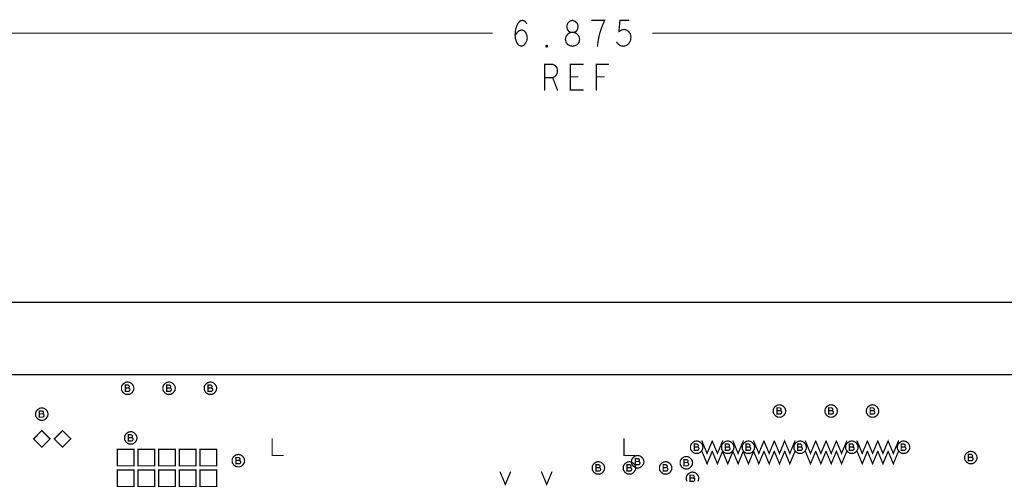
# Model space of a CAD drawing. Extents: x 28 to 61, y 24.9 to 46.
# Tile 53 of 96: x 34.3 to 39, y 33.7 to 35.9. Entities that reach past the tile are written whole.
import ezdxf

# ---------------------------------------------------------------- set-up
doc = ezdxf.new("R2010")
doc.units = 0
doc.layers.add('1', color=2, linetype='CONTINUOUS')

msp = doc.modelspace()

# ---------------------------------------------------------------- linework, layer by layer
at = {"layer": '1', "const_width": 0.006}
for points in [[(36.652, 35.799), (36.663, 35.814), (36.672, 35.822), (36.685, 35.826), (36.695, 35.822), (36.703, 35.814), (36.709, 35.801), (36.711, 35.787), (36.709, 35.774), (36.703, 35.762), (36.694, 35.751), (36.683, 35.747), (36.671, 35.751), (36.66, 35.764), (36.654, 35.782), (36.652, 35.803), (36.655, 35.83), (36.66, 35.845), (36.668, 35.86), (36.678, 35.87), (36.689, 35.872), (36.7, 35.868), (36.708, 35.857)], [(36.93, 35.747), (36.94, 35.749), (36.953, 35.755), (36.961, 35.766), (36.964, 35.78), (36.961, 35.795), (36.951, 35.807), (36.937, 35.814), (36.922, 35.814), (36.912, 35.818), (36.905, 35.828), (36.902, 35.843), (36.906, 35.857), (36.917, 35.868), (36.93, 35.872), (36.942, 35.868), (36.953, 35.857), (36.957, 35.843), (36.954, 35.828), (36.947, 35.818), (36.937, 35.814), (36.922, 35.814), (36.908, 35.807), (36.899, 35.795), (36.895, 35.78), (36.899, 35.766), (36.906, 35.755), (36.919, 35.749), (36.93, 35.747)], [(37.05, 35.747), (37.054, 35.774), (37.058, 35.797), (37.064, 35.818), (37.072, 35.841), (37.085, 35.872), (37.023, 35.872)], [(37.143, 35.766), (37.153, 35.755), (37.164, 35.749), (37.178, 35.747), (37.191, 35.751), (37.202, 35.76), (37.21, 35.774), (37.212, 35.791), (37.209, 35.807), (37.201, 35.818), (37.19, 35.826), (37.179, 35.828), (37.168, 35.826), (37.154, 35.818), (37.159, 35.872), (37.201, 35.872)], [(33.23, 35.81), (36.541, 35.81)], [(37.318, 35.81), (40.105, 35.81)], [(36.806, 35.743), (36.802, 35.745), (36.802, 35.749), (36.806, 35.751), (36.809, 35.749), (36.809, 35.745), (36.806, 35.743)], [(36.795, 35.535), (36.795, 35.66), (36.834, 35.66), (36.846, 35.653), (36.854, 35.645), (36.857, 35.628), (36.854, 35.612), (36.845, 35.601), (36.834, 35.595), (36.795, 35.595)], [(36.981, 35.535), (36.919, 35.535), (36.919, 35.66), (36.981, 35.66)], [(37.045, 35.535), (37.045, 35.66), (37.103, 35.66)], [(36.834, 35.595), (36.857, 35.535)], [(36.956, 35.599), (36.919, 35.599)], [(37.082, 35.599), (37.045, 35.599)], [(33.23, 29.96), (33.821, 29.96), (33.821, 30.285), (34.835, 30.285), (34.835, 29.96), (35.406, 29.96), (35.406, 30.285), (35.478, 30.285), (35.478, 29.96), (37.306, 29.96), (37.306, 30.285), (37.379, 30.285), (37.379, 29.96), (37.951, 29.96), (37.951, 30.285), (40.105, 30.285), (40.105, 34.51), (33.23, 34.51), (33.23, 29.96)], [(40.105, 34.16), (33.23, 34.16)], [(34.675, 34.16), (34.659, 34.16)], [(34.81, 34.095), (34.809, 34.1), (34.808, 34.105), (34.805, 34.11), (34.802, 34.114), (34.799, 34.117), (34.795, 34.12), (34.79, 34.123), (34.785, 34.124), (34.78, 34.125), (34.774, 34.124), (34.769, 34.123), (34.765, 34.12), (34.76, 34.117), (34.757, 34.114), (34.754, 34.11), (34.751, 34.105), (34.75, 34.1), (34.75, 34.095), (34.75, 34.089), (34.751, 34.084), (34.754, 34.08), (34.757, 34.075), (34.76, 34.072), (34.765, 34.069), (34.769, 34.066), (34.774, 34.065), (34.78, 34.065), (34.785, 34.065), (34.79, 34.066), (34.795, 34.069), (34.799, 34.072), (34.802, 34.075), (34.805, 34.08), (34.808, 34.084), (34.809, 34.089), (34.81, 34.095)], [(35.01, 34.095), (35.009, 34.1), (35.008, 34.105), (35.005, 34.11), (35.002, 34.114), (34.999, 34.117), (34.995, 34.12), (34.99, 34.123), (34.985, 34.124), (34.98, 34.125), (34.974, 34.124), (34.969, 34.123), (34.965, 34.12), (34.96, 34.117), (34.957, 34.114), (34.954, 34.11), (34.951, 34.105), (34.95, 34.1), (34.95, 34.095), (34.95, 34.089), (34.951, 34.084), (34.954, 34.08), (34.957, 34.075), (34.96, 34.072), (34.965, 34.069), (34.969, 34.066), (34.974, 34.065), (34.98, 34.065), (34.985, 34.065), (34.99, 34.066), (34.995, 34.069), (34.999, 34.072), (35.002, 34.075), (35.005, 34.08), (35.008, 34.084), (35.009, 34.089), (35.01, 34.095)], [(35.104, 34.16), (35.097, 34.16)], [(35.21, 34.095), (35.209, 34.1), (35.208, 34.105), (35.205, 34.11), (35.202, 34.114), (35.199, 34.117), (35.195, 34.12), (35.19, 34.123), (35.185, 34.124), (35.18, 34.125), (35.174, 34.124), (35.169, 34.123), (35.165, 34.12), (35.16, 34.117), (35.157, 34.114), (35.154, 34.11), (35.151, 34.105), (35.15, 34.1), (35.15, 34.095), (35.15, 34.089), (35.151, 34.084), (35.154, 34.08), (35.157, 34.075), (35.16, 34.072), (35.165, 34.069), (35.169, 34.066), (35.174, 34.065), (35.18, 34.065), (35.185, 34.065), (35.19, 34.066), (35.195, 34.069), (35.199, 34.072), (35.202, 34.075), (35.205, 34.08), (35.208, 34.084), (35.209, 34.089), (35.21, 34.095)], [(34.784, 34.096), (34.786, 34.097), (34.787, 34.1), (34.788, 34.103), (34.787, 34.106), (34.785, 34.108), (34.782, 34.11), (34.768, 34.11), (34.768, 34.08), (34.785, 34.08), (34.788, 34.082), (34.79, 34.085), (34.791, 34.088), (34.79, 34.092), (34.787, 34.095), (34.784, 34.096), (34.768, 34.096)], [(34.984, 34.096), (34.986, 34.097), (34.987, 34.1), (34.988, 34.103), (34.987, 34.106), (34.985, 34.108), (34.982, 34.11), (34.968, 34.11), (34.968, 34.08), (34.985, 34.08), (34.988, 34.082), (34.99, 34.085), (34.991, 34.088), (34.99, 34.092), (34.987, 34.095), (34.984, 34.096), (34.968, 34.096)], [(35.184, 34.096), (35.186, 34.097), (35.187, 34.1), (35.188, 34.103), (35.187, 34.106), (35.185, 34.108), (35.182, 34.11), (35.168, 34.11), (35.168, 34.08), (35.185, 34.08), (35.188, 34.082), (35.19, 34.085), (35.191, 34.088), (35.19, 34.092), (35.187, 34.095), (35.184, 34.096), (35.168, 34.096)], [(34.395, 33.97), (34.394, 33.975), (34.393, 33.98), (34.39, 33.985), (34.387, 33.989), (34.384, 33.992), (34.38, 33.995), (34.375, 33.998), (34.37, 33.999), (34.365, 34), (34.359, 33.999), (34.354, 33.998), (34.35, 33.995), (34.345, 33.992), (34.342, 33.989), (34.339, 33.985), (34.336, 33.98), (34.335, 33.975), (34.335, 33.97), (34.335, 33.964), (34.336, 33.959), (34.339, 33.955), (34.342, 33.95), (34.345, 33.947), (34.35, 33.944), (34.354, 33.941), (34.359, 33.94), (34.365, 33.94), (34.37, 33.94), (34.375, 33.941), (34.38, 33.944), (34.384, 33.947), (34.387, 33.95), (34.39, 33.955), (34.393, 33.959), (34.394, 33.964), (34.395, 33.97)], [(34.369, 33.971), (34.371, 33.972), (34.372, 33.975), (34.373, 33.978), (34.372, 33.981), (34.37, 33.983), (34.367, 33.985), (34.353, 33.985), (34.353, 33.955), (34.37, 33.955), (34.373, 33.957), (34.375, 33.96), (34.376, 33.963), (34.375, 33.967), (34.372, 33.97), (34.369, 33.971), (34.353, 33.971)], [(37.96, 33.985), (37.959, 33.99), (37.958, 33.995), (37.955, 34), (37.952, 34.004), (37.949, 34.007), (37.945, 34.01), (37.94, 34.013), (37.935, 34.014), (37.93, 34.015), (37.924, 34.014), (37.919, 34.013), (37.915, 34.01), (37.91, 34.007), (37.907, 34.004), (37.904, 34), (37.901, 33.995), (37.9, 33.99), (37.9, 33.985), (37.9, 33.979), (37.901, 33.974), (37.904, 33.97), (37.907, 33.965), (37.91, 33.962), (37.915, 33.959), (37.919, 33.956), (37.924, 33.955), (37.93, 33.955), (37.935, 33.955), (37.94, 33.956), (37.945, 33.959), (37.949, 33.962), (37.952, 33.965), (37.955, 33.97), (37.958, 33.974), (37.959, 33.979), (37.96, 33.985)], [(37.934, 33.986), (37.936, 33.987), (37.937, 33.99), (37.938, 33.993), (37.937, 33.996), (37.935, 33.998), (37.932, 34), (37.918, 34), (37.918, 33.97), (37.935, 33.97), (37.938, 33.972), (37.94, 33.975), (37.941, 33.978), (37.94, 33.982), (37.937, 33.985), (37.934, 33.986), (37.918, 33.986)], [(38.21, 33.985), (38.209, 33.99), (38.208, 33.995), (38.205, 34), (38.202, 34.004), (38.199, 34.007), (38.195, 34.01), (38.19, 34.013), (38.185, 34.014), (38.18, 34.015), (38.174, 34.014), (38.169, 34.013), (38.165, 34.01), (38.16, 34.007), (38.157, 34.004), (38.154, 34), (38.151, 33.995), (38.15, 33.99), (38.15, 33.985), (38.15, 33.979), (38.151, 33.974), (38.154, 33.97), (38.157, 33.965), (38.16, 33.962), (38.165, 33.959), (38.169, 33.956), (38.174, 33.955), (38.18, 33.955), (38.185, 33.955), (38.19, 33.956), (38.195, 33.959), (38.199, 33.962), (38.202, 33.965), (38.205, 33.97), (38.208, 33.974), (38.209, 33.979), (38.21, 33.985)], [(38.184, 33.986), (38.186, 33.987), (38.187, 33.99), (38.188, 33.993), (38.187, 33.996), (38.185, 33.998), (38.182, 34), (38.168, 34), (38.168, 33.97), (38.185, 33.97), (38.188, 33.972), (38.19, 33.975), (38.191, 33.978), (38.19, 33.982), (38.187, 33.985), (38.184, 33.986), (38.168, 33.986)], [(38.41, 33.985), (38.409, 33.99), (38.408, 33.995), (38.405, 34), (38.402, 34.004), (38.399, 34.007), (38.395, 34.01), (38.39, 34.013), (38.385, 34.014), (38.38, 34.015), (38.374, 34.014), (38.369, 34.013), (38.365, 34.01), (38.36, 34.007), (38.357, 34.004), (38.354, 34), (38.351, 33.995), (38.35, 33.99), (38.35, 33.985), (38.35, 33.979), (38.351, 33.974), (38.354, 33.97), (38.357, 33.965), (38.36, 33.962), (38.365, 33.959), (38.369, 33.956), (38.374, 33.955), (38.38, 33.955), (38.385, 33.955), (38.39, 33.956), (38.395, 33.959), (38.399, 33.962), (38.402, 33.965), (38.405, 33.97), (38.408, 33.974), (38.409, 33.979), (38.41, 33.985)], [(38.384, 33.986), (38.386, 33.987), (38.387, 33.99), (38.388, 33.993), (38.387, 33.996), (38.385, 33.998), (38.382, 34), (38.368, 34), (38.368, 33.97), (38.385, 33.97), (38.388, 33.972), (38.39, 33.975), (38.391, 33.978), (38.39, 33.982), (38.387, 33.985), (38.384, 33.986), (38.368, 33.986)], [(34.405, 33.85), (34.365, 33.89), (34.325, 33.85), (34.365, 33.81), (34.405, 33.85)], [(34.505, 33.85), (34.465, 33.89), (34.425, 33.85), (34.465, 33.81), (34.505, 33.85)], [(34.825, 33.855), (34.824, 33.86), (34.823, 33.865), (34.82, 33.87), (34.817, 33.874), (34.814, 33.877), (34.81, 33.88), (34.805, 33.883), (34.8, 33.884), (34.795, 33.885), (34.789, 33.884), (34.784, 33.883), (34.78, 33.88), (34.775, 33.877), (34.772, 33.874), (34.769, 33.87), (34.766, 33.865), (34.765, 33.86), (34.765, 33.855), (34.765, 33.849), (34.766, 33.844), (34.769, 33.84), (34.772, 33.835), (34.775, 33.832), (34.78, 33.829), (34.784, 33.826), (34.789, 33.825), (34.795, 33.825), (34.8, 33.825), (34.805, 33.826), (34.81, 33.829), (34.814, 33.832), (34.817, 33.835), (34.82, 33.84), (34.823, 33.844), (34.824, 33.849), (34.825, 33.855)], [(34.799, 33.856), (34.801, 33.857), (34.802, 33.86), (34.803, 33.863), (34.802, 33.866), (34.8, 33.868), (34.797, 33.87), (34.783, 33.87), (34.783, 33.84), (34.8, 33.84), (34.803, 33.842), (34.805, 33.845), (34.806, 33.848), (34.805, 33.852), (34.802, 33.855), (34.799, 33.856), (34.783, 33.856)], [(35.478, 33.85), (35.478, 33.77), (35.531, 33.77)], [(37.178, 33.85), (37.178, 33.77), (37.231, 33.77)], [(37.56, 33.81), (37.559, 33.815), (37.558, 33.82), (37.555, 33.825), (37.552, 33.829), (37.549, 33.832), (37.545, 33.835), (37.54, 33.838), (37.535, 33.839), (37.53, 33.84), (37.524, 33.839), (37.519, 33.838), (37.515, 33.835), (37.51, 33.832), (37.507, 33.829), (37.504, 33.825), (37.501, 33.82), (37.5, 33.815), (37.5, 33.81), (37.5, 33.804), (37.501, 33.799), (37.504, 33.795), (37.507, 33.79), (37.51, 33.787), (37.515, 33.784), (37.519, 33.781), (37.524, 33.78), (37.53, 33.78), (37.535, 33.78), (37.54, 33.781), (37.545, 33.784), (37.549, 33.787), (37.552, 33.79), (37.555, 33.795), (37.558, 33.799), (37.559, 33.804), (37.56, 33.81)], [(37.555, 33.84), (37.58, 33.78), (37.605, 33.84)], [(37.605, 33.84), (37.63, 33.78), (37.655, 33.84)], [(37.71, 33.81), (37.709, 33.815), (37.708, 33.82), (37.705, 33.825), (37.702, 33.829), (37.699, 33.832), (37.695, 33.835), (37.69, 33.838), (37.685, 33.839), (37.68, 33.84), (37.674, 33.839), (37.669, 33.838), (37.665, 33.835), (37.66, 33.832), (37.657, 33.829), (37.654, 33.825), (37.651, 33.82), (37.65, 33.815), (37.65, 33.81), (37.65, 33.804), (37.651, 33.799), (37.654, 33.795), (37.657, 33.79), (37.66, 33.787), (37.665, 33.784), (37.669, 33.781), (37.674, 33.78), (37.68, 33.78), (37.685, 33.78), (37.69, 33.781), (37.695, 33.784), (37.699, 33.787), (37.702, 33.79), (37.705, 33.795), (37.708, 33.799), (37.709, 33.804), (37.71, 33.81)], [(37.705, 33.84), (37.73, 33.78), (37.755, 33.84)], [(37.81, 33.81), (37.809, 33.815), (37.808, 33.82), (37.805, 33.825), (37.802, 33.829), (37.799, 33.832), (37.795, 33.835), (37.79, 33.838), (37.785, 33.839), (37.78, 33.84), (37.774, 33.839), (37.769, 33.838), (37.765, 33.835), (37.76, 33.832), (37.757, 33.829), (37.754, 33.825), (37.751, 33.82), (37.75, 33.815), (37.75, 33.81), (37.75, 33.804), (37.751, 33.799), (37.754, 33.795), (37.757, 33.79), (37.76, 33.787), (37.765, 33.784), (37.769, 33.781), (37.774, 33.78), (37.78, 33.78), (37.785, 33.78), (37.79, 33.781), (37.795, 33.784), (37.799, 33.787), (37.802, 33.79), (37.805, 33.795), (37.808, 33.799), (37.809, 33.804), (37.81, 33.81)], [(37.805, 33.84), (37.83, 33.78), (37.855, 33.84)], [(37.855, 33.84), (37.88, 33.78), (37.905, 33.84)], [(37.905, 33.84), (37.93, 33.78), (37.955, 33.84), (37.98, 33.78), (38.005, 33.84)], [(38.06, 33.81), (38.059, 33.815), (38.058, 33.82), (38.055, 33.825), (38.052, 33.829), (38.049, 33.832), (38.045, 33.835), (38.04, 33.838), (38.035, 33.839), (38.03, 33.84), (38.024, 33.839), (38.019, 33.838), (38.015, 33.835), (38.01, 33.832), (38.007, 33.829), (38.004, 33.825), (38.001, 33.82), (38, 33.815), (38, 33.81), (38, 33.804), (38.001, 33.799), (38.004, 33.795), (38.007, 33.79), (38.01, 33.787), (38.015, 33.784), (38.019, 33.781), (38.024, 33.78), (38.03, 33.78), (38.035, 33.78), (38.04, 33.781), (38.045, 33.784), (38.049, 33.787), (38.052, 33.79), (38.055, 33.795), (38.058, 33.799), (38.059, 33.804), (38.06, 33.81)], [(38.055, 33.84), (38.08, 33.78), (38.105, 33.84)], [(38.105, 33.84), (38.13, 33.78), (38.155, 33.84)], [(38.155, 33.84), (38.18, 33.78), (38.205, 33.84)], [(38.205, 33.84), (38.23, 33.78), (38.255, 33.84)], [(38.31, 33.81), (38.309, 33.815), (38.308, 33.82), (38.305, 33.825), (38.302, 33.829), (38.299, 33.832), (38.295, 33.835), (38.29, 33.838), (38.285, 33.839), (38.28, 33.84), (38.274, 33.839), (38.269, 33.838), (38.265, 33.835), (38.26, 33.832), (38.257, 33.829), (38.254, 33.825), (38.251, 33.82), (38.25, 33.815), (38.25, 33.81), (38.25, 33.804), (38.251, 33.799), (38.254, 33.795), (38.257, 33.79), (38.26, 33.787), (38.265, 33.784), (38.269, 33.781), (38.274, 33.78), (38.28, 33.78), (38.285, 33.78), (38.29, 33.781), (38.295, 33.784), (38.299, 33.787), (38.302, 33.79), (38.305, 33.795), (38.308, 33.799), (38.309, 33.804), (38.31, 33.81)], [(38.305, 33.84), (38.33, 33.78), (38.355, 33.84)], [(38.355, 33.84), (38.38, 33.78), (38.405, 33.84)], [(38.405, 33.84), (38.43, 33.78), (38.455, 33.84), (38.48, 33.78), (38.505, 33.84)], [(38.56, 33.81), (38.559, 33.815), (38.558, 33.82), (38.555, 33.825), (38.552, 33.829), (38.549, 33.832), (38.545, 33.835), (38.54, 33.838), (38.535, 33.839), (38.53, 33.84), (38.524, 33.839), (38.519, 33.838), (38.515, 33.835), (38.51, 33.832), (38.507, 33.829), (38.504, 33.825), (38.501, 33.82), (38.5, 33.815), (38.5, 33.81), (38.5, 33.804), (38.501, 33.799), (38.504, 33.795), (38.507, 33.79), (38.51, 33.787), (38.515, 33.784), (38.519, 33.781), (38.524, 33.78), (38.53, 33.78), (38.535, 33.78), (38.54, 33.781), (38.545, 33.784), (38.549, 33.787), (38.552, 33.79), (38.555, 33.795), (38.558, 33.799), (38.559, 33.804), (38.56, 33.81)], [(34.73, 33.72), (34.81, 33.72), (34.81, 33.8), (34.73, 33.8), (34.73, 33.72)], [(34.83, 33.72), (34.91, 33.72), (34.91, 33.8), (34.83, 33.8), (34.83, 33.72)], [(34.93, 33.72), (35.01, 33.72), (35.01, 33.8), (34.93, 33.8), (34.93, 33.72)], [(35.03, 33.72), (35.11, 33.72), (35.11, 33.8), (35.03, 33.8), (35.03, 33.72)], [(35.13, 33.72), (35.21, 33.72), (35.21, 33.8), (35.13, 33.8), (35.13, 33.72)], [(37.534, 33.811), (37.536, 33.812), (37.537, 33.815), (37.538, 33.818), (37.537, 33.821), (37.535, 33.823), (37.532, 33.825), (37.518, 33.825), (37.518, 33.795), (37.535, 33.795), (37.538, 33.797), (37.54, 33.8), (37.541, 33.803), (37.54, 33.807), (37.537, 33.81), (37.534, 33.811), (37.518, 33.811)], [(37.555, 33.79), (37.58, 33.73), (37.605, 33.79)], [(37.605, 33.79), (37.63, 33.73), (37.655, 33.79)], [(37.655, 33.79), (37.68, 33.73), (37.705, 33.79), (37.73, 33.73), (37.755, 33.79), (37.78, 33.73), (37.805, 33.79), (37.83, 33.73), (37.855, 33.79)], [(37.684, 33.811), (37.686, 33.812), (37.687, 33.815), (37.688, 33.818), (37.687, 33.821), (37.685, 33.823), (37.682, 33.825), (37.668, 33.825), (37.668, 33.795), (37.685, 33.795), (37.688, 33.797), (37.69, 33.8), (37.691, 33.803), (37.69, 33.807), (37.687, 33.81), (37.684, 33.811), (37.668, 33.811)], [(37.784, 33.811), (37.786, 33.812), (37.787, 33.815), (37.788, 33.818), (37.787, 33.821), (37.785, 33.823), (37.782, 33.825), (37.768, 33.825), (37.768, 33.795), (37.785, 33.795), (37.788, 33.797), (37.79, 33.8), (37.791, 33.803), (37.79, 33.807), (37.787, 33.81), (37.784, 33.811), (37.768, 33.811)], [(37.855, 33.79), (37.88, 33.73), (37.905, 33.79)], [(37.905, 33.79), (37.93, 33.73), (37.955, 33.79)], [(37.955, 33.79), (37.98, 33.73), (38.005, 33.79)], [(38.034, 33.811), (38.036, 33.812), (38.037, 33.815), (38.038, 33.818), (38.037, 33.821), (38.035, 33.823), (38.032, 33.825), (38.018, 33.825), (38.018, 33.795), (38.035, 33.795), (38.038, 33.797), (38.04, 33.8), (38.041, 33.803), (38.04, 33.807), (38.037, 33.81), (38.034, 33.811), (38.018, 33.811)], [(38.055, 33.79), (38.08, 33.73), (38.105, 33.79)], [(38.105, 33.79), (38.13, 33.73), (38.155, 33.79)], [(38.155, 33.79), (38.18, 33.73), (38.205, 33.79), (38.23, 33.73), (38.255, 33.79)], [(38.284, 33.811), (38.286, 33.812), (38.287, 33.815), (38.288, 33.818), (38.287, 33.821), (38.285, 33.823), (38.282, 33.825), (38.268, 33.825), (38.268, 33.795), (38.285, 33.795), (38.288, 33.797), (38.29, 33.8), (38.291, 33.803), (38.29, 33.807), (38.287, 33.81), (38.284, 33.811), (38.268, 33.811)], [(38.305, 33.79), (38.33, 33.73), (38.355, 33.79)], [(38.355, 33.79), (38.38, 33.73), (38.405, 33.79)], [(38.405, 33.79), (38.43, 33.73), (38.455, 33.79)], [(38.455, 33.79), (38.48, 33.73), (38.505, 33.79)], [(38.534, 33.811), (38.536, 33.812), (38.537, 33.815), (38.538, 33.818), (38.537, 33.821), (38.535, 33.823), (38.532, 33.825), (38.518, 33.825), (38.518, 33.795), (38.535, 33.795), (38.538, 33.797), (38.54, 33.8), (38.541, 33.803), (38.54, 33.807), (38.537, 33.81), (38.534, 33.811), (38.518, 33.811)], [(38.885, 33.76), (38.884, 33.765), (38.883, 33.77), (38.88, 33.775), (38.877, 33.779), (38.874, 33.782), (38.87, 33.785), (38.865, 33.788), (38.86, 33.789), (38.855, 33.79), (38.849, 33.789), (38.844, 33.788), (38.84, 33.785), (38.835, 33.782), (38.832, 33.779), (38.829, 33.775), (38.826, 33.77), (38.825, 33.765), (38.825, 33.76), (38.825, 33.754), (38.826, 33.749), (38.829, 33.745), (38.832, 33.74), (38.835, 33.737), (38.84, 33.734), (38.844, 33.731), (38.849, 33.73), (38.855, 33.73), (38.86, 33.73), (38.865, 33.731), (38.87, 33.734), (38.874, 33.737), (38.877, 33.74), (38.88, 33.745), (38.883, 33.749), (38.884, 33.754), (38.885, 33.76)], [(35.345, 33.745), (35.344, 33.75), (35.343, 33.755), (35.34, 33.76), (35.337, 33.764), (35.334, 33.767), (35.33, 33.77), (35.325, 33.773), (35.32, 33.774), (35.315, 33.775), (35.309, 33.774), (35.304, 33.773), (35.3, 33.77), (35.295, 33.767), (35.292, 33.764), (35.289, 33.76), (35.286, 33.755), (35.285, 33.75), (35.285, 33.745), (35.285, 33.739), (35.286, 33.734), (35.289, 33.73), (35.292, 33.725), (35.295, 33.722), (35.3, 33.719), (35.304, 33.716), (35.309, 33.715), (35.315, 33.715), (35.32, 33.715), (35.325, 33.716), (35.33, 33.719), (35.334, 33.722), (35.337, 33.725), (35.34, 33.73), (35.343, 33.734), (35.344, 33.739), (35.345, 33.745)], [(35.319, 33.746), (35.321, 33.747), (35.322, 33.75), (35.323, 33.753), (35.322, 33.756), (35.32, 33.758), (35.317, 33.76), (35.303, 33.76), (35.303, 33.73), (35.32, 33.73), (35.323, 33.732), (35.325, 33.735), (35.326, 33.738), (35.325, 33.742), (35.322, 33.745), (35.319, 33.746), (35.303, 33.746)], [(37.085, 33.71), (37.084, 33.715), (37.083, 33.72), (37.08, 33.725), (37.077, 33.729), (37.074, 33.732), (37.07, 33.735), (37.065, 33.738), (37.06, 33.739), (37.055, 33.74), (37.049, 33.739), (37.044, 33.738), (37.04, 33.735), (37.035, 33.732), (37.032, 33.729), (37.029, 33.725), (37.026, 33.72), (37.025, 33.715), (37.025, 33.71), (37.025, 33.704), (37.026, 33.699), (37.029, 33.695), (37.032, 33.69), (37.035, 33.687), (37.04, 33.684), (37.044, 33.681), (37.049, 33.68), (37.055, 33.68), (37.06, 33.68), (37.065, 33.681), (37.07, 33.684), (37.074, 33.687), (37.077, 33.69), (37.08, 33.695), (37.083, 33.699), (37.084, 33.704), (37.085, 33.71)], [(37.235, 33.71), (37.234, 33.715), (37.233, 33.72), (37.23, 33.725), (37.227, 33.729), (37.224, 33.732), (37.22, 33.735), (37.215, 33.738), (37.21, 33.739), (37.205, 33.74), (37.199, 33.739), (37.194, 33.738), (37.19, 33.735), (37.185, 33.732), (37.182, 33.729), (37.179, 33.725), (37.176, 33.72), (37.175, 33.715), (37.175, 33.71), (37.175, 33.704), (37.176, 33.699), (37.179, 33.695), (37.182, 33.69), (37.185, 33.687), (37.19, 33.684), (37.194, 33.681), (37.199, 33.68), (37.205, 33.68), (37.21, 33.68), (37.215, 33.681), (37.22, 33.684), (37.224, 33.687), (37.227, 33.69), (37.23, 33.695), (37.233, 33.699), (37.234, 33.704), (37.235, 33.71)], [(37.275, 33.74), (37.274, 33.745), (37.273, 33.75), (37.27, 33.755), (37.267, 33.759), (37.264, 33.762), (37.26, 33.765), (37.255, 33.768), (37.25, 33.769), (37.245, 33.77), (37.239, 33.769), (37.234, 33.768), (37.23, 33.765), (37.225, 33.762), (37.222, 33.759), (37.219, 33.755), (37.216, 33.75), (37.215, 33.745), (37.215, 33.74), (37.215, 33.734), (37.216, 33.729), (37.219, 33.725), (37.222, 33.72), (37.225, 33.717), (37.23, 33.714), (37.234, 33.711), (37.239, 33.71), (37.245, 33.71), (37.25, 33.71), (37.255, 33.711), (37.26, 33.714), (37.264, 33.717), (37.267, 33.72), (37.27, 33.725), (37.273, 33.729), (37.274, 33.734), (37.275, 33.74)], [(37.249, 33.741), (37.251, 33.742), (37.252, 33.745), (37.253, 33.748), (37.252, 33.751), (37.25, 33.753), (37.247, 33.755), (37.233, 33.755), (37.233, 33.725), (37.25, 33.725), (37.253, 33.727), (37.255, 33.73), (37.256, 33.733), (37.255, 33.737), (37.252, 33.74), (37.249, 33.741), (37.233, 33.741)], [(37.41, 33.71), (37.409, 33.715), (37.408, 33.72), (37.405, 33.725), (37.402, 33.729), (37.399, 33.732), (37.395, 33.735), (37.39, 33.738), (37.385, 33.739), (37.38, 33.74), (37.374, 33.739), (37.369, 33.738), (37.365, 33.735), (37.36, 33.732), (37.357, 33.729), (37.354, 33.725), (37.351, 33.72), (37.35, 33.715), (37.35, 33.71), (37.35, 33.704), (37.351, 33.699), (37.354, 33.695), (37.357, 33.69), (37.36, 33.687), (37.365, 33.684), (37.369, 33.681), (37.374, 33.68), (37.38, 33.68), (37.385, 33.68), (37.39, 33.681), (37.395, 33.684), (37.399, 33.687), (37.402, 33.69), (37.405, 33.695), (37.408, 33.699), (37.409, 33.704), (37.41, 33.71)], [(37.51, 33.735), (37.509, 33.74), (37.508, 33.745), (37.505, 33.75), (37.502, 33.754), (37.499, 33.757), (37.495, 33.76), (37.49, 33.763), (37.485, 33.764), (37.48, 33.765), (37.474, 33.764), (37.469, 33.763), (37.465, 33.76), (37.46, 33.757), (37.457, 33.754), (37.454, 33.75), (37.451, 33.745), (37.45, 33.74), (37.45, 33.735), (37.45, 33.729), (37.451, 33.724), (37.454, 33.72), (37.457, 33.715), (37.46, 33.712), (37.465, 33.709), (37.469, 33.706), (37.474, 33.705), (37.48, 33.705), (37.485, 33.705), (37.49, 33.706), (37.495, 33.709), (37.499, 33.712), (37.502, 33.715), (37.505, 33.72), (37.508, 33.724), (37.509, 33.729), (37.51, 33.735)], [(37.484, 33.736), (37.486, 33.737), (37.487, 33.74), (37.488, 33.743), (37.487, 33.746), (37.485, 33.748), (37.482, 33.75), (37.468, 33.75), (37.468, 33.72), (37.485, 33.72), (37.488, 33.722), (37.49, 33.725), (37.491, 33.728), (37.49, 33.732), (37.487, 33.735), (37.484, 33.736), (37.468, 33.736)], [(38.859, 33.761), (38.861, 33.762), (38.862, 33.765), (38.863, 33.768), (38.862, 33.771), (38.86, 33.773), (38.857, 33.775), (38.843, 33.775), (38.843, 33.745), (38.86, 33.745), (38.863, 33.747), (38.865, 33.75), (38.866, 33.753), (38.865, 33.757), (38.862, 33.76), (38.859, 33.761), (38.843, 33.761)], [(34.73, 33.62), (34.81, 33.62), (34.81, 33.7), (34.73, 33.7), (34.73, 33.62)], [(34.83, 33.62), (34.91, 33.62), (34.91, 33.7), (34.83, 33.7), (34.83, 33.62)], [(34.93, 33.62), (35.01, 33.62), (35.01, 33.7), (34.93, 33.7), (34.93, 33.62)], [(35.03, 33.62), (35.11, 33.62), (35.11, 33.7), (35.03, 33.7), (35.03, 33.62)], [(35.13, 33.62), (35.21, 33.62), (35.21, 33.7), (35.13, 33.7), (35.13, 33.62)], [(36.58, 33.69), (36.605, 33.63), (36.63, 33.69)], [(36.78, 33.69), (36.805, 33.63), (36.83, 33.69)], [(37.059, 33.711), (37.061, 33.712), (37.062, 33.715), (37.063, 33.718), (37.062, 33.721), (37.06, 33.723), (37.057, 33.725), (37.043, 33.725), (37.043, 33.695), (37.06, 33.695), (37.063, 33.697), (37.065, 33.7), (37.066, 33.703), (37.065, 33.707), (37.062, 33.71), (37.059, 33.711), (37.043, 33.711)], [(37.209, 33.711), (37.211, 33.712), (37.212, 33.715), (37.213, 33.718), (37.212, 33.721), (37.21, 33.723), (37.207, 33.725), (37.193, 33.725), (37.193, 33.695), (37.21, 33.695), (37.213, 33.697), (37.215, 33.7), (37.216, 33.703), (37.215, 33.707), (37.212, 33.71), (37.209, 33.711), (37.193, 33.711)], [(37.384, 33.711), (37.386, 33.712), (37.387, 33.715), (37.388, 33.718), (37.387, 33.721), (37.385, 33.723), (37.382, 33.725), (37.368, 33.725), (37.368, 33.695), (37.385, 33.695), (37.388, 33.697), (37.39, 33.7), (37.391, 33.703), (37.39, 33.707), (37.387, 33.71), (37.384, 33.711), (37.368, 33.711)], [(37.54, 33.66), (37.539, 33.665), (37.538, 33.67), (37.535, 33.675), (37.532, 33.679), (37.529, 33.682), (37.525, 33.685), (37.52, 33.688), (37.515, 33.689), (37.51, 33.69), (37.504, 33.689), (37.499, 33.688), (37.495, 33.685), (37.49, 33.682), (37.487, 33.679), (37.484, 33.675), (37.481, 33.67), (37.48, 33.665), (37.48, 33.66), (37.48, 33.654), (37.481, 33.649), (37.484, 33.645)], [(37.514, 33.661), (37.516, 33.662), (37.517, 33.665), (37.518, 33.668), (37.517, 33.671), (37.515, 33.673), (37.512, 33.675), (37.498, 33.675), (37.498, 33.645), (37.515, 33.645), (37.518, 33.647), (37.52, 33.65), (37.521, 33.653), (37.52, 33.657), (37.517, 33.66), (37.514, 33.661), (37.498, 33.661)], [(37.535, 33.645), (37.538, 33.649), (37.539, 33.654), (37.54, 33.66)]]:
    msp.add_lwpolyline(points, dxfattribs=at)
at = {"layer": '1', "const_width": 0.003}
for points in [[(36.7095, 35.857, 1), (36.7065, 35.857, 1)], [(37.0245, 35.872, 1), (37.0215, 35.872, 1)], [(37.2025, 35.872, 1), (37.1995, 35.872, 1)], [(36.5425, 35.81, 1), (36.5395, 35.81, 1)], [(36.6535, 35.799, 1), (36.6505, 35.799, 1)], [(37.3195, 35.81, 1), (37.3165, 35.81, 1)], [(36.8075, 35.743, 1), (36.8045, 35.743, 1)], [(36.8075, 35.743, 1), (36.8045, 35.743, 1)], [(36.9315, 35.747, 1), (36.9285, 35.747, 1)], [(36.9315, 35.747, 1), (36.9285, 35.747, 1)], [(37.0515, 35.747, 1), (37.0485, 35.747, 1)], [(37.1445, 35.766, 1), (37.1415, 35.766, 1)], [(36.9825, 35.66, 1), (36.9795, 35.66, 1)], [(37.1045, 35.66, 1), (37.1015, 35.66, 1)], [(36.7965, 35.595, 1), (36.7935, 35.595, 1)], [(36.8355, 35.595, 1), (36.8325, 35.595, 1)], [(36.9205, 35.599, 1), (36.9175, 35.599, 1)], [(36.9575, 35.599, 1), (36.9545, 35.599, 1)], [(37.0465, 35.599, 1), (37.0435, 35.599, 1)], [(37.0835, 35.599, 1), (37.0805, 35.599, 1)], [(36.7965, 35.535, 1), (36.7935, 35.535, 1)], [(36.8585, 35.535, 1), (36.8555, 35.535, 1)], [(36.9825, 35.535, 1), (36.9795, 35.535, 1)], [(37.0465, 35.535, 1), (37.0435, 35.535, 1)], [(34.6605, 34.16, 1), (34.6575, 34.16, 1)], [(34.6765, 34.16, 1), (34.6735, 34.16, 1)], [(35.0985, 34.16, 1), (35.0955, 34.16, 1)], [(35.1055, 34.16, 1), (35.1025, 34.16, 1)], [(34.7695, 34.096, 1), (34.7665, 34.096, 1)], [(34.7855, 34.096, 1), (34.7825, 34.096, 1)], [(34.8115, 34.095, 1), (34.8085, 34.095, 1)], [(34.8115, 34.095, 1), (34.8085, 34.095, 1)], [(34.9695, 34.096, 1), (34.9665, 34.096, 1)], [(34.9855, 34.096, 1), (34.9825, 34.096, 1)], [(35.0115, 34.095, 1), (35.0085, 34.095, 1)], [(35.0115, 34.095, 1), (35.0085, 34.095, 1)], [(35.1695, 34.096, 1), (35.1665, 34.096, 1)], [(35.1855, 34.096, 1), (35.1825, 34.096, 1)], [(35.2115, 34.095, 1), (35.2085, 34.095, 1)], [(35.2115, 34.095, 1), (35.2085, 34.095, 1)], [(37.9195, 33.986, 1), (37.9165, 33.986, 1)], [(37.9355, 33.986, 1), (37.9325, 33.986, 1)], [(37.9615, 33.985, 1), (37.9585, 33.985, 1)], [(37.9615, 33.985, 1), (37.9585, 33.985, 1)], [(38.1695, 33.986, 1), (38.1665, 33.986, 1)], [(38.1855, 33.986, 1), (38.1825, 33.986, 1)], [(38.2115, 33.985, 1), (38.2085, 33.985, 1)], [(38.2115, 33.985, 1), (38.2085, 33.985, 1)], [(38.3695, 33.986, 1), (38.3665, 33.986, 1)], [(38.3855, 33.986, 1), (38.3825, 33.986, 1)], [(38.4115, 33.985, 1), (38.4085, 33.985, 1)], [(38.4115, 33.985, 1), (38.4085, 33.985, 1)], [(34.3545, 33.971, 1), (34.3515, 33.971, 1)], [(34.3705, 33.971, 1), (34.3675, 33.971, 1)], [(34.3965, 33.97, 1), (34.3935, 33.97, 1)], [(34.3965, 33.97, 1), (34.3935, 33.97, 1)], [(34.4065, 33.85, 1), (34.4035, 33.85, 1)], [(34.4065, 33.85, 1), (34.4035, 33.85, 1)], [(34.5065, 33.85, 1), (34.5035, 33.85, 1)], [(34.5065, 33.85, 1), (34.5035, 33.85, 1)], [(34.7845, 33.856, 1), (34.7815, 33.856, 1)], [(34.8005, 33.856, 1), (34.7975, 33.856, 1)], [(34.8265, 33.855, 1), (34.8235, 33.855, 1)], [(34.8265, 33.855, 1), (34.8235, 33.855, 1)], [(35.4795, 33.85, 1), (35.4765, 33.85, 1)], [(37.1795, 33.85, 1), (37.1765, 33.85, 1)], [(37.5565, 33.84, 1), (37.5535, 33.84, 1)], [(37.6065, 33.84, 1), (37.6035, 33.84, 1)], [(37.6065, 33.84, 1), (37.6035, 33.84, 1)], [(37.6565, 33.84, 1), (37.6535, 33.84, 1)], [(37.7065, 33.84, 1), (37.7035, 33.84, 1)], [(37.7565, 33.84, 1), (37.7535, 33.84, 1)], [(37.8065, 33.84, 1), (37.8035, 33.84, 1)], [(37.8565, 33.84, 1), (37.8535, 33.84, 1)], [(37.8565, 33.84, 1), (37.8535, 33.84, 1)], [(37.9065, 33.84, 1), (37.9035, 33.84, 1)], [(37.9065, 33.84, 1), (37.9035, 33.84, 1)], [(38.0065, 33.84, 1), (38.0035, 33.84, 1)], [(38.0565, 33.84, 1), (38.0535, 33.84, 1)], [(38.1065, 33.84, 1), (38.1035, 33.84, 1)], [(38.1065, 33.84, 1), (38.1035, 33.84, 1)], [(38.1565, 33.84, 1), (38.1535, 33.84, 1)], [(38.1565, 33.84, 1), (38.1535, 33.84, 1)], [(38.2065, 33.84, 1), (38.2035, 33.84, 1)], [(38.2065, 33.84, 1), (38.2035, 33.84, 1)], [(38.2565, 33.84, 1), (38.2535, 33.84, 1)], [(38.3065, 33.84, 1), (38.3035, 33.84, 1)], [(38.3565, 33.84, 1), (38.3535, 33.84, 1)], [(38.3565, 33.84, 1), (38.3535, 33.84, 1)], [(38.4065, 33.84, 1), (38.4035, 33.84, 1)], [(38.4065, 33.84, 1), (38.4035, 33.84, 1)], [(38.5065, 33.84, 1), (38.5035, 33.84, 1)], [(37.5195, 33.811, 1), (37.5165, 33.811, 1)], [(37.5355, 33.811, 1), (37.5325, 33.811, 1)], [(37.5565, 33.79, 1), (37.5535, 33.79, 1)], [(37.5615, 33.81, 1), (37.5585, 33.81, 1)], [(37.5615, 33.81, 1), (37.5585, 33.81, 1)], [(37.6065, 33.79, 1), (37.6035, 33.79, 1)], [(37.6065, 33.79, 1), (37.6035, 33.79, 1)], [(37.6565, 33.79, 1), (37.6535, 33.79, 1)], [(37.6565, 33.79, 1), (37.6535, 33.79, 1)], [(37.6695, 33.811, 1), (37.6665, 33.811, 1)], [(37.6855, 33.811, 1), (37.6825, 33.811, 1)], [(37.7115, 33.81, 1), (37.7085, 33.81, 1)], [(37.7115, 33.81, 1), (37.7085, 33.81, 1)], [(37.7695, 33.811, 1), (37.7665, 33.811, 1)], [(37.7855, 33.811, 1), (37.7825, 33.811, 1)], [(37.8115, 33.81, 1), (37.8085, 33.81, 1)], [(37.8115, 33.81, 1), (37.8085, 33.81, 1)], [(37.8565, 33.79, 1), (37.8535, 33.79, 1)], [(37.8565, 33.79, 1), (37.8535, 33.79, 1)], [(37.9065, 33.79, 1), (37.9035, 33.79, 1)], [(37.9065, 33.79, 1), (37.9035, 33.79, 1)], [(37.9565, 33.79, 1), (37.9535, 33.79, 1)], [(37.9565, 33.79, 1), (37.9535, 33.79, 1)], [(38.0065, 33.79, 1), (38.0035, 33.79, 1)], [(38.0195, 33.811, 1), (38.0165, 33.811, 1)], [(38.0355, 33.811, 1), (38.0325, 33.811, 1)], [(38.0565, 33.79, 1), (38.0535, 33.79, 1)], [(38.0615, 33.81, 1), (38.0585, 33.81, 1)], [(38.0615, 33.81, 1), (38.0585, 33.81, 1)], [(38.1065, 33.79, 1), (38.1035, 33.79, 1)], [(38.1065, 33.79, 1), (38.1035, 33.79, 1)], [(38.1565, 33.79, 1), (38.1535, 33.79, 1)], [(38.1565, 33.79, 1), (38.1535, 33.79, 1)], [(38.2565, 33.79, 1), (38.2535, 33.79, 1)], [(38.2695, 33.811, 1), (38.2665, 33.811, 1)], [(38.2855, 33.811, 1), (38.2825, 33.811, 1)], [(38.3065, 33.79, 1), (38.3035, 33.79, 1)], [(38.3115, 33.81, 1), (38.3085, 33.81, 1)], [(38.3115, 33.81, 1), (38.3085, 33.81, 1)], [(38.3565, 33.79, 1), (38.3535, 33.79, 1)], [(38.3565, 33.79, 1), (38.3535, 33.79, 1)], [(38.4065, 33.79, 1), (38.4035, 33.79, 1)], [(38.4065, 33.79, 1), (38.4035, 33.79, 1)], [(38.4565, 33.79, 1), (38.4535, 33.79, 1)], [(38.4565, 33.79, 1), (38.4535, 33.79, 1)], [(38.5065, 33.79, 1), (38.5035, 33.79, 1)], [(38.5195, 33.811, 1), (38.5165, 33.811, 1)], [(38.5355, 33.811, 1), (38.5325, 33.811, 1)], [(38.5615, 33.81, 1), (38.5585, 33.81, 1)], [(38.5615, 33.81, 1), (38.5585, 33.81, 1)], [(35.3045, 33.746, 1), (35.3015, 33.746, 1)], [(35.3205, 33.746, 1), (35.3175, 33.746, 1)], [(35.3465, 33.745, 1), (35.3435, 33.745, 1)], [(35.3465, 33.745, 1), (35.3435, 33.745, 1)], [(35.5325, 33.77, 1), (35.5295, 33.77, 1)], [(37.2325, 33.77, 1), (37.2295, 33.77, 1)], [(37.2345, 33.741, 1), (37.2315, 33.741, 1)], [(37.2505, 33.741, 1), (37.2475, 33.741, 1)], [(37.2765, 33.74, 1), (37.2735, 33.74, 1)], [(37.2765, 33.74, 1), (37.2735, 33.74, 1)], [(37.4695, 33.736, 1), (37.4665, 33.736, 1)], [(37.4855, 33.736, 1), (37.4825, 33.736, 1)], [(37.5115, 33.735, 1), (37.5085, 33.735, 1)], [(37.5115, 33.735, 1), (37.5085, 33.735, 1)], [(38.8445, 33.761, 1), (38.8415, 33.761, 1)], [(38.8605, 33.761, 1), (38.8575, 33.761, 1)], [(38.8865, 33.76, 1), (38.8835, 33.76, 1)], [(38.8865, 33.76, 1), (38.8835, 33.76, 1)], [(34.7315, 33.72, 1), (34.7285, 33.72, 1)], [(34.7315, 33.72, 1), (34.7285, 33.72, 1)], [(34.8315, 33.72, 1), (34.8285, 33.72, 1)], [(34.8315, 33.72, 1), (34.8285, 33.72, 1)], [(34.9315, 33.72, 1), (34.9285, 33.72, 1)], [(34.9315, 33.72, 1), (34.9285, 33.72, 1)], [(35.0315, 33.72, 1), (35.0285, 33.72, 1)], [(35.0315, 33.72, 1), (35.0285, 33.72, 1)], [(35.1315, 33.72, 1), (35.1285, 33.72, 1)], [(35.1315, 33.72, 1), (35.1285, 33.72, 1)], [(36.5815, 33.69, 1), (36.5785, 33.69, 1)], [(36.6315, 33.69, 1), (36.6285, 33.69, 1)], [(36.7815, 33.69, 1), (36.7785, 33.69, 1)], [(36.8315, 33.69, 1), (36.8285, 33.69, 1)], [(37.0445, 33.711, 1), (37.0415, 33.711, 1)], [(37.0605, 33.711, 1), (37.0575, 33.711, 1)], [(37.0865, 33.71, 1), (37.0835, 33.71, 1)], [(37.0865, 33.71, 1), (37.0835, 33.71, 1)], [(37.1945, 33.711, 1), (37.1915, 33.711, 1)], [(37.2105, 33.711, 1), (37.2075, 33.711, 1)], [(37.2365, 33.71, 1), (37.2335, 33.71, 1)], [(37.2365, 33.71, 1), (37.2335, 33.71, 1)], [(37.3695, 33.711, 1), (37.3665, 33.711, 1)], [(37.3855, 33.711, 1), (37.3825, 33.711, 1)], [(37.4115, 33.71, 1), (37.4085, 33.71, 1)], [(37.4115, 33.71, 1), (37.4085, 33.71, 1)], [(37.4995, 33.661, 1), (37.4965, 33.661, 1)], [(37.5155, 33.661, 1), (37.5125, 33.661, 1)], [(37.5415, 33.66, 1), (37.5385, 33.66, 1)], [(37.5415, 33.66, 1), (37.5385, 33.66, 1)]]:
    msp.add_lwpolyline(points, format="xyb", close=True, dxfattribs=at)

doc.saveas('drawing.dxf')
